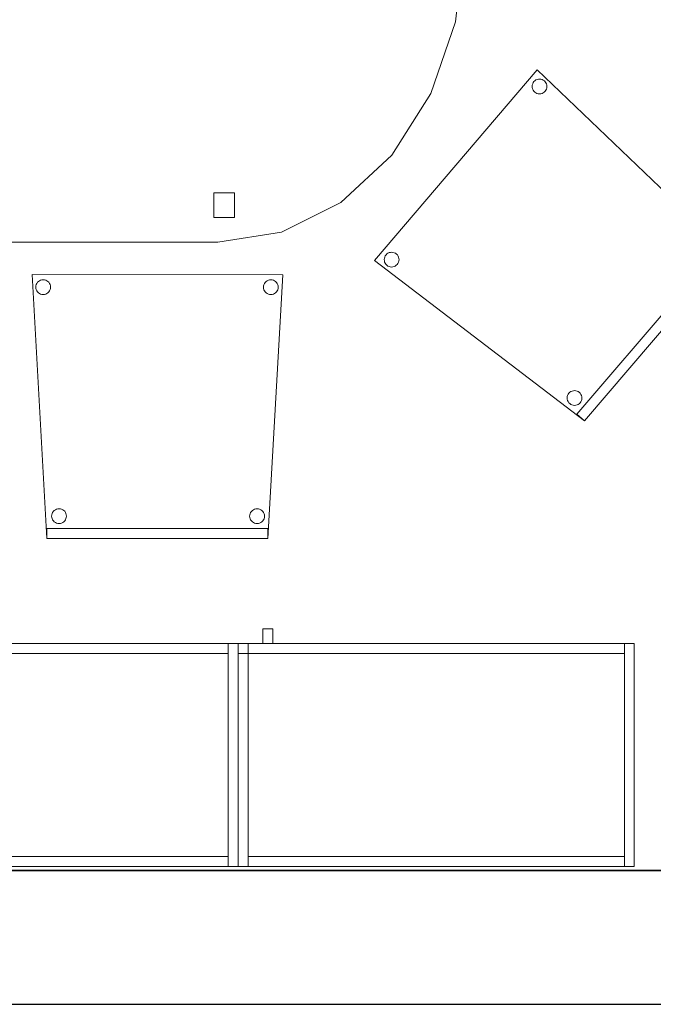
# Model space of a CAD drawing. Header units: metres. Extents: x 397.7 to 427.5, y 12.7 to 28.4.
# Tile 19 of 144: x 408.8 to 410, y 12.8 to 14.8. Entities that reach past the tile are written whole.
import ezdxf

# ---------------------------------------------------------------- set-up
doc = ezdxf.new("R2010")
doc.units = ezdxf.units.M
doc.layers.add('01_SUELOS', color=7, linetype='Continuous', lineweight=25, true_color=0x007f00)
for name, color, linetype, lineweight in [('02_MOBILIARIO', 7, 'Continuous', 18), ('A-DETL-____-MBND', 7, 'Continuous', 18), ('A-WALL-____-MCUT', 7, 'Continuous', 25), ('A-WALL-____-OTLN', 7, 'Continuous', 25), ('Mobiliario', 7, 'Continuous', 18)]:
    doc.layers.add(name, color=color, linetype=linetype, lineweight=lineweight)

# ---------------------------------------------------------------- blocks, each defined once
blk = doc.blocks.new('Family - Taula 200X120_P3-156305-06_TEL_P3')
at = {"layer": 'A-DETL-____-MBND', "color": 253, "true_color": 0xaaaaaa}
for p, q in [((0.368, 1.1795), (0.4965, 1.1999)), ((0.4965, 1.1999), (0.368, 1.1795)), ((0.4965, 1.1999), (1.4896, 1.1999)), ((1.4896, 1.1999), (0.4965, 1.1999)), ((1.4896, 1.1999), (1.6181, 1.1795)), ((1.6181, 1.1795), (1.4896, 1.1999)), ((0.2483, 1.1195), (0.368, 1.1795)), ((0.368, 1.1795), (0.2483, 1.1195)), ((1.6181, 1.1795), (1.7378, 1.1195)), ((1.7378, 1.1195), (1.6181, 1.1795)), ((0.4551, 1.0978), (0.4551, 1.1478)), ((0.4551, 1.1478), (0.4965, 1.1478)), ((0.4965, 1.1478), (0.4551, 1.1478)), ((0.4551, 1.1478), (0.4551, 1.0978)), ((0.4965, 1.1478), (0.4965, 1.0978)), ((0.4965, 1.0978), (0.4965, 1.1478)), ((1.4813, 1.0978), (1.4813, 1.1478)), ((1.4813, 1.1478), (1.5227, 1.1478)), ((1.5227, 1.1478), (1.4813, 1.1478)), ((1.4813, 1.1478), (1.4813, 1.0978)), ((1.5227, 1.1478), (1.5227, 1.0978)), ((1.5227, 1.0978), (1.5227, 1.1478)), ((0.1454, 1.0242), (0.2483, 1.1195)), ((0.2483, 1.1195), (0.1454, 1.0242)), ((1.7378, 1.1195), (1.8407, 1.0242)), ((1.8407, 1.0242), (1.7378, 1.1195)), ((0.4965, 1.0978), (0.4551, 1.0978)), ((0.4551, 1.0978), (0.4965, 1.0978)), ((1.5227, 1.0978), (1.4813, 1.0978)), ((1.4813, 1.0978), (1.5227, 1.0978)), ((0.0665, 0.8999), (0.1454, 1.0242)), ((0.1454, 1.0242), (0.0665, 0.8999)), ((1.8407, 1.0242), (1.9196, 0.8999)), ((1.9196, 0.8999), (1.8407, 1.0242)), ((0.0169, 0.7552), (0.0665, 0.8999)), ((0.0665, 0.8999), (0.0169, 0.7552)), ((1.9196, 0.8999), (1.9692, 0.7552)), ((1.9692, 0.7552), (1.9196, 0.8999)), ((0, 0.5999), (0.0169, 0.7552)), ((0.0169, 0.7552), (0, 0.5999)), ((1.9692, 0.7552), (1.9861, 0.5999)), ((1.9861, 0.5999), (1.9692, 0.7552)), ((0.0169, 0.4447), (0, 0.5999)), ((0, 0.5999), (0.0169, 0.4447)), ((1.9861, 0.5999), (1.9692, 0.4447)), ((1.9692, 0.4447), (1.9861, 0.5999)), ((0.0665, 0.3), (0.0169, 0.4447)), ((0.0169, 0.4447), (0.0665, 0.3)), ((1.9692, 0.4447), (1.9196, 0.3)), ((1.9196, 0.3), (1.9692, 0.4447)), ((0.1454, 0.1757), (0.0665, 0.3)), ((0.0665, 0.3), (0.1454, 0.1757)), ((1.9196, 0.3), (1.8407, 0.1757)), ((1.8407, 0.1757), (1.9196, 0.3)), ((0.2483, 0.0804), (0.1454, 0.1757)), ((0.1454, 0.1757), (0.2483, 0.0804)), ((1.8407, 0.1757), (1.7378, 0.0804)), ((1.7378, 0.0804), (1.8407, 0.1757)), ((0.4551, 0.05), (0.4551, 0.1)), ((0.4551, 0.1), (0.4965, 0.1)), ((0.4965, 0.1), (0.4551, 0.1)), ((0.4551, 0.1), (0.4551, 0.05)), ((0.4965, 0.1), (0.4965, 0.05)), ((0.4965, 0.05), (0.4965, 0.1)), ((1.4813, 0.05), (1.4813, 0.1)), ((1.4813, 0.1), (1.5227, 0.1)), ((1.5227, 0.1), (1.4813, 0.1)), ((1.4813, 0.1), (1.4813, 0.05)), ((1.5227, 0.1), (1.5227, 0.05)), ((1.5227, 0.05), (1.5227, 0.1)), ((0.368, 0.0204), (0.2483, 0.0804)), ((0.2483, 0.0804), (0.368, 0.0204)), ((1.7378, 0.0804), (1.6181, 0.0204)), ((1.6181, 0.0204), (1.7378, 0.0804)), ((0.4965, 0.05), (0.4551, 0.05)), ((0.4551, 0.05), (0.4965, 0.05)), ((1.5227, 0.05), (1.4813, 0.05)), ((1.4813, 0.05), (1.5227, 0.05)), ((0.4965, 0), (0.368, 0.0204)), ((0.368, 0.0204), (0.4965, 0)), ((1.6181, 0.0204), (1.4896, 0)), ((1.4896, 0), (1.6181, 0.0204)), ((1.4896, 0), (0.4965, 0)), ((0.4965, 0), (1.4896, 0))]:
    blk.add_line(p, q, dxfattribs=at)
blk = doc.blocks.new('Family - Armai 80x45_P3-156347-06_TEL_P3')
at = {"layer": '02_MOBILIARIO', "color": 253, "true_color": 0xaaaaaa}
for p, q in [((0.05, 0.45), (0.05, 0.48)), ((0.05, 0.48), (0.07, 0.48)), ((0.05, 0.45), (0.05, 0.48)), ((0.07, 0.48), (0.05, 0.48)), ((0.07, 0.48), (0.07, 0.45)), ((0.07, 0.45), (0.07, 0.48)), ((0, 0.45), (0.8, 0.45)), ((0.8, 0.45), (0, 0.45)), ((0, 0), (0, 0.45)), ((0, 0.45), (0, 0)), ((0, 0.45), (0, 0.43)), ((0, 0.45), (0.02, 0.45)), ((0, 0.43), (0, 0.45)), ((0, 0.45), (0.78, 0.45)), ((0.02, 0.45), (0, 0.45)), ((0, 0), (0, 0.45)), ((0.02, 0.45), (0.02, 0.43)), ((0.02, 0.45), (0.02, 0)), ((0.07, 0.45), (0.05, 0.45)), ((0.05, 0.45), (0.07, 0.45)), ((0.78, 0.43), (0.78, 0.45)), ((0.8, 0.45), (0.78, 0.45)), ((0.78, 0), (0.78, 0.45)), ((0.8, 0.45), (0.8, 0)), ((0.8, 0), (0.8, 0.45)), ((0.8, 0.45), (0.8, 0)), ((0.02, 0.43), (0, 0.43)), ((0.78, 0.43), (0, 0.43)), ((0.02, 0), (0.02, 0.02)), ((0.02, 0.02), (0.78, 0.02)), ((0.78, 0), (0.78, 0.02)), ((0.8, 0), (0, 0)), ((0, 0), (0.8, 0)), ((0.02, 0), (0, 0)), ((0.78, 0), (0.02, 0)), ((0.8, 0), (0.78, 0))]:
    blk.add_line(p, q, dxfattribs=at)
at = {"layer": 'Mobiliario', "color": 253, "true_color": 0xaaaaaa}
for p, q in [((0, 0.45), (0, 0.43)), ((0.02, 0.45), (0, 0.45)), ((0.78, 0.45), (0, 0.45)), ((0, 0.45), (0, 0.43)), ((0.02, 0.45), (0, 0.45)), ((0, 0.45), (0, 0)), ((0.02, 0.43), (0.02, 0.45)), ((0.02, 0), (0.02, 0.45)), ((0.78, 0.43), (0.78, 0.45)), ((0.8, 0.45), (0.78, 0.45)), ((0.78, 0.45), (0.78, 0)), ((0.8, 0), (0.8, 0.45)), ((0, 0.43), (0.02, 0.43)), ((0, 0.43), (0.78, 0.43)), ((0.78, 0.02), (0.02, 0.02)), ((0.02, 0.02), (0.02, 0)), ((0.78, 0), (0.78, 0.02)), ((0, 0), (0.02, 0)), ((0.02, 0), (0.78, 0)), ((0.78, 0), (0.8, 0))]:
    blk.add_line(p, q, dxfattribs=at)
blk = doc.blocks.new('Family - Paviment P3-156431-06_TEL_P3')
at = {"layer": '01_SUELOS', "color": 9, "true_color": 0xaad4aa}
for p, q in [((0, 0), (25.4182, 0)), ((25.4182, 0), (0, 0))]:
    blk.add_line(p, q, dxfattribs=at)
blk = doc.blocks.new('Family - Cadira confident_P3-156468-06_TEL_P3')
at = {"layer": 'A-DETL-____-MBND', "color": 253, "true_color": 0xaaaaaa}
for p, q in [((0, 0.3232), (0.329, 0.7083)), ((0.329, 0.7083), (0, 0.3232)), ((0.329, 0.7083), (0.7145, 0.3395)), ((0.7145, 0.3395), (0.329, 0.7083)), ((0.3187, 0.6752), (0.319, 0.6778)), ((0.319, 0.6778), (0.3187, 0.6752)), ((0.319, 0.6778), (0.3197, 0.6803)), ((0.3197, 0.6803), (0.319, 0.6778)), ((0.3197, 0.6803), (0.3208, 0.6826)), ((0.3208, 0.6826), (0.3197, 0.6803)), ((0.3208, 0.6826), (0.3223, 0.6847)), ((0.3223, 0.6847), (0.3208, 0.6826)), ((0.3223, 0.6847), (0.3241, 0.6866)), ((0.3241, 0.6866), (0.3223, 0.6847)), ((0.3241, 0.6866), (0.3263, 0.688)), ((0.3263, 0.688), (0.3241, 0.6866)), ((0.3263, 0.688), (0.3287, 0.6891)), ((0.3287, 0.6891), (0.3263, 0.688)), ((0.3287, 0.6891), (0.3312, 0.6898)), ((0.3312, 0.6898), (0.3287, 0.6891)), ((0.3312, 0.6898), (0.3338, 0.69)), ((0.3338, 0.69), (0.3312, 0.6898)), ((0.3338, 0.69), (0.3364, 0.6897)), ((0.3364, 0.6897), (0.3338, 0.69)), ((0.3364, 0.6897), (0.3389, 0.689)), ((0.3389, 0.689), (0.3364, 0.6897)), ((0.3389, 0.689), (0.3412, 0.6879)), ((0.3412, 0.6879), (0.3389, 0.689)), ((0.3412, 0.6879), (0.3434, 0.6864)), ((0.3434, 0.6864), (0.3412, 0.6879)), ((0.3434, 0.6864), (0.3452, 0.6845)), ((0.3452, 0.6845), (0.3434, 0.6864)), ((0.3452, 0.6845), (0.3466, 0.6824)), ((0.3466, 0.6824), (0.3452, 0.6845)), ((0.3466, 0.6824), (0.3477, 0.68)), ((0.3477, 0.68), (0.3466, 0.6824)), ((0.3477, 0.68), (0.3484, 0.6775)), ((0.3484, 0.6775), (0.3477, 0.68)), ((0.3484, 0.6775), (0.3486, 0.6749)), ((0.3486, 0.6749), (0.3484, 0.6775)), ((0.3189, 0.6726), (0.3187, 0.6752)), ((0.3187, 0.6752), (0.3189, 0.6726)), ((0.3196, 0.67), (0.3189, 0.6726)), ((0.3189, 0.6726), (0.3196, 0.67)), ((0.3206, 0.6677), (0.3196, 0.67)), ((0.3196, 0.67), (0.3206, 0.6677)), ((0.3221, 0.6655), (0.3206, 0.6677)), ((0.3206, 0.6677), (0.3221, 0.6655)), ((0.3239, 0.6637), (0.3221, 0.6655)), ((0.3221, 0.6655), (0.3239, 0.6637)), ((0.326, 0.6622), (0.3239, 0.6637)), ((0.3239, 0.6637), (0.326, 0.6622)), ((0.3284, 0.661), (0.326, 0.6622)), ((0.326, 0.6622), (0.3284, 0.661)), ((0.3309, 0.6603), (0.3284, 0.661)), ((0.3284, 0.661), (0.3309, 0.6603)), ((0.3335, 0.6601), (0.3309, 0.6603)), ((0.3309, 0.6603), (0.3335, 0.6601)), ((0.3361, 0.6603), (0.3335, 0.6601)), ((0.3335, 0.6601), (0.3361, 0.6603)), ((0.3386, 0.6609), (0.3361, 0.6603)), ((0.3361, 0.6603), (0.3386, 0.6609)), ((0.341, 0.662), (0.3386, 0.6609)), ((0.3386, 0.6609), (0.341, 0.662)), ((0.3431, 0.6635), (0.341, 0.662)), ((0.341, 0.662), (0.3431, 0.6635)), ((0.345, 0.6653), (0.3431, 0.6635)), ((0.3431, 0.6635), (0.345, 0.6653)), ((0.3465, 0.6674), (0.345, 0.6653)), ((0.345, 0.6653), (0.3465, 0.6674)), ((0.3476, 0.6698), (0.3465, 0.6674)), ((0.3465, 0.6674), (0.3476, 0.6698)), ((0.3483, 0.6723), (0.3476, 0.6698)), ((0.3476, 0.6698), (0.3483, 0.6723)), ((0.3486, 0.6749), (0.3483, 0.6723)), ((0.3483, 0.6723), (0.3486, 0.6749)), ((0.6513, 0.3576), (0.6528, 0.3597)), ((0.6528, 0.3597), (0.6513, 0.3576)), ((0.6528, 0.3597), (0.6547, 0.3616)), ((0.6547, 0.3616), (0.6528, 0.3597)), ((0.6547, 0.3616), (0.6568, 0.363)), ((0.6568, 0.363), (0.6547, 0.3616)), ((0.6568, 0.363), (0.6592, 0.3641)), ((0.6592, 0.3641), (0.6568, 0.363)), ((0.6592, 0.3641), (0.6617, 0.3648)), ((0.6617, 0.3648), (0.6592, 0.3641)), ((0.6617, 0.3648), (0.6643, 0.365)), ((0.6643, 0.365), (0.6617, 0.3648)), ((0.6643, 0.365), (0.6669, 0.3647)), ((0.6669, 0.3647), (0.6643, 0.365)), ((0.6669, 0.3647), (0.6694, 0.364)), ((0.6694, 0.364), (0.6669, 0.3647)), ((0.6694, 0.364), (0.6718, 0.3629)), ((0.6718, 0.3629), (0.6694, 0.364)), ((0.6718, 0.3629), (0.6739, 0.3614)), ((0.6739, 0.3614), (0.6718, 0.3629)), ((0.6739, 0.3614), (0.6757, 0.3595)), ((0.6757, 0.3595), (0.6739, 0.3614)), ((0.6757, 0.3595), (0.6772, 0.3574)), ((0.6772, 0.3574), (0.6757, 0.3595)), ((0.0253, 0.3368), (0.0275, 0.3383)), ((0.0275, 0.3383), (0.0253, 0.3368)), ((0.0275, 0.3383), (0.0298, 0.3394)), ((0.0298, 0.3394), (0.0275, 0.3383)), ((0.0298, 0.3394), (0.0324, 0.34)), ((0.0324, 0.34), (0.0298, 0.3394)), ((0.0324, 0.34), (0.035, 0.3402)), ((0.035, 0.3402), (0.0324, 0.34)), ((0.035, 0.3402), (0.0376, 0.34)), ((0.0376, 0.34), (0.035, 0.3402)), ((0.0376, 0.34), (0.0401, 0.3393)), ((0.0401, 0.3393), (0.0376, 0.34)), ((0.0401, 0.3393), (0.0424, 0.3382)), ((0.0424, 0.3382), (0.0401, 0.3393)), ((0.0424, 0.3382), (0.0445, 0.3366)), ((0.0445, 0.3366), (0.0424, 0.3382)), ((0.4092, 0.013), (0.6993, 0.3525)), ((0.6993, 0.3525), (0.4092, 0.013)), ((0.7145, 0.3395), (0.4244, 0)), ((0.4244, 0), (0.7145, 0.3395)), ((0.7145, 0.3395), (0.4244, 0)), ((0.4244, 0), (0.7145, 0.3395)), ((0.6492, 0.3502), (0.6495, 0.3528)), ((0.6495, 0.3528), (0.6492, 0.3502)), ((0.6494, 0.3476), (0.6492, 0.3502)), ((0.6492, 0.3502), (0.6494, 0.3476)), ((0.6501, 0.3451), (0.6494, 0.3476)), ((0.6494, 0.3476), (0.6501, 0.3451)), ((0.6495, 0.3528), (0.6502, 0.3553)), ((0.6502, 0.3553), (0.6495, 0.3528)), ((0.6512, 0.3427), (0.6501, 0.3451)), ((0.6501, 0.3451), (0.6512, 0.3427)), ((0.6502, 0.3553), (0.6513, 0.3576)), ((0.6513, 0.3576), (0.6502, 0.3553)), ((0.6526, 0.3405), (0.6512, 0.3427)), ((0.6512, 0.3427), (0.6526, 0.3405)), ((0.6545, 0.3387), (0.6526, 0.3405)), ((0.6526, 0.3405), (0.6545, 0.3387)), ((0.6566, 0.3372), (0.6545, 0.3387)), ((0.6545, 0.3387), (0.6566, 0.3372)), ((0.6737, 0.3385), (0.6715, 0.337)), ((0.6715, 0.337), (0.6737, 0.3385)), ((0.6755, 0.3403), (0.6737, 0.3385)), ((0.6737, 0.3385), (0.6755, 0.3403)), ((0.677, 0.3424), (0.6755, 0.3403)), ((0.6755, 0.3403), (0.677, 0.3424)), ((0.6782, 0.3448), (0.677, 0.3424)), ((0.677, 0.3424), (0.6782, 0.3448)), ((0.6772, 0.3574), (0.6783, 0.355)), ((0.6783, 0.355), (0.6772, 0.3574)), ((0.6789, 0.3473), (0.6782, 0.3448)), ((0.6782, 0.3448), (0.6789, 0.3473)), ((0.6783, 0.355), (0.6789, 0.3525)), ((0.6789, 0.3525), (0.6783, 0.355)), ((0.6789, 0.3525), (0.6791, 0.3499)), ((0.6791, 0.3499), (0.6789, 0.3525)), ((0.6791, 0.3499), (0.6789, 0.3473)), ((0.6789, 0.3473), (0.6791, 0.3499)), ((0.6993, 0.3525), (0.7145, 0.3395)), ((0.7145, 0.3395), (0.6993, 0.3525)), ((0.4244, 0), (0, 0.3232)), ((0, 0.3232), (0.4244, 0)), ((0.0199, 0.3254), (0.0201, 0.328)), ((0.0201, 0.328), (0.0199, 0.3254)), ((0.0201, 0.3228), (0.0199, 0.3254)), ((0.0199, 0.3254), (0.0201, 0.3228)), ((0.0201, 0.328), (0.0208, 0.3305)), ((0.0208, 0.3305), (0.0201, 0.328)), ((0.0207, 0.3203), (0.0201, 0.3228)), ((0.0201, 0.3228), (0.0207, 0.3203)), ((0.0218, 0.318), (0.0207, 0.3203)), ((0.0207, 0.3203), (0.0218, 0.318)), ((0.0208, 0.3305), (0.022, 0.3329)), ((0.022, 0.3329), (0.0208, 0.3305)), ((0.022, 0.3329), (0.0235, 0.335)), ((0.0235, 0.335), (0.022, 0.3329)), ((0.0235, 0.335), (0.0253, 0.3368)), ((0.0253, 0.3368), (0.0235, 0.335)), ((0.0445, 0.3366), (0.0464, 0.3348)), ((0.0464, 0.3348), (0.0445, 0.3366)), ((0.0464, 0.3348), (0.0478, 0.3326)), ((0.0478, 0.3326), (0.0464, 0.3348)), ((0.0488, 0.3201), (0.0477, 0.3177)), ((0.0477, 0.3177), (0.0488, 0.3201)), ((0.0478, 0.3326), (0.0489, 0.3303)), ((0.0489, 0.3303), (0.0478, 0.3326)), ((0.0495, 0.3226), (0.0488, 0.3201)), ((0.0488, 0.3201), (0.0495, 0.3226)), ((0.0489, 0.3303), (0.0496, 0.3278)), ((0.0496, 0.3278), (0.0489, 0.3303)), ((0.0498, 0.3252), (0.0495, 0.3226)), ((0.0495, 0.3226), (0.0498, 0.3252)), ((0.0496, 0.3278), (0.0498, 0.3252)), ((0.0498, 0.3252), (0.0496, 0.3278)), ((0.6589, 0.336), (0.6566, 0.3372)), ((0.6566, 0.3372), (0.6589, 0.336)), ((0.6614, 0.3353), (0.6589, 0.336)), ((0.6589, 0.336), (0.6614, 0.3353)), ((0.664, 0.3351), (0.6614, 0.3353)), ((0.6614, 0.3353), (0.664, 0.3351)), ((0.6666, 0.3353), (0.664, 0.3351)), ((0.664, 0.3351), (0.6666, 0.3353)), ((0.6691, 0.3359), (0.6666, 0.3353)), ((0.6666, 0.3353), (0.6691, 0.3359)), ((0.6715, 0.337), (0.6691, 0.3359)), ((0.6691, 0.3359), (0.6715, 0.337)), ((0.0233, 0.3158), (0.0218, 0.318)), ((0.0218, 0.318), (0.0233, 0.3158)), ((0.0251, 0.3139), (0.0233, 0.3158)), ((0.0233, 0.3158), (0.0251, 0.3139)), ((0.0272, 0.3124), (0.0251, 0.3139)), ((0.0251, 0.3139), (0.0272, 0.3124)), ((0.0296, 0.3113), (0.0272, 0.3124)), ((0.0272, 0.3124), (0.0296, 0.3113)), ((0.0321, 0.3106), (0.0296, 0.3113)), ((0.0296, 0.3113), (0.0321, 0.3106)), ((0.0347, 0.3104), (0.0321, 0.3106)), ((0.0321, 0.3106), (0.0347, 0.3104)), ((0.0373, 0.3106), (0.0347, 0.3104)), ((0.0347, 0.3104), (0.0373, 0.3106)), ((0.0398, 0.3112), (0.0373, 0.3106)), ((0.0373, 0.3106), (0.0398, 0.3112)), ((0.0422, 0.3123), (0.0398, 0.3112)), ((0.0398, 0.3112), (0.0422, 0.3123)), ((0.0443, 0.3138), (0.0422, 0.3123)), ((0.0422, 0.3123), (0.0443, 0.3138)), ((0.0462, 0.3156), (0.0443, 0.3138)), ((0.0443, 0.3138), (0.0462, 0.3156)), ((0.0477, 0.3177), (0.0462, 0.3156)), ((0.0462, 0.3156), (0.0477, 0.3177)), ((0.397, 0.0589), (0.3993, 0.06)), ((0.3993, 0.06), (0.397, 0.0589)), ((0.3993, 0.06), (0.4019, 0.0607)), ((0.4019, 0.0607), (0.3993, 0.06)), ((0.4019, 0.0607), (0.4045, 0.0609)), ((0.4045, 0.0609), (0.4019, 0.0607)), ((0.4045, 0.0609), (0.4071, 0.0606)), ((0.4071, 0.0606), (0.4045, 0.0609)), ((0.4071, 0.0606), (0.4096, 0.0599)), ((0.4096, 0.0599), (0.4071, 0.0606)), ((0.4096, 0.0599), (0.4119, 0.0588)), ((0.4119, 0.0588), (0.4096, 0.0599)), ((0.3894, 0.0461), (0.3896, 0.0487)), ((0.3896, 0.0487), (0.3894, 0.0461)), ((0.3896, 0.0435), (0.3894, 0.0461)), ((0.3894, 0.0461), (0.3896, 0.0435)), ((0.3896, 0.0487), (0.3903, 0.0512)), ((0.3903, 0.0512), (0.3896, 0.0487)), ((0.3902, 0.0409), (0.3896, 0.0435)), ((0.3896, 0.0435), (0.3902, 0.0409)), ((0.3913, 0.0386), (0.3902, 0.0409)), ((0.3902, 0.0409), (0.3913, 0.0386)), ((0.3903, 0.0512), (0.3915, 0.0535)), ((0.3915, 0.0535), (0.3903, 0.0512)), ((0.3915, 0.0535), (0.393, 0.0556)), ((0.393, 0.0556), (0.3915, 0.0535)), ((0.393, 0.0556), (0.3948, 0.0575)), ((0.3948, 0.0575), (0.393, 0.0556)), ((0.3948, 0.0575), (0.397, 0.0589)), ((0.397, 0.0589), (0.3948, 0.0575)), ((0.4119, 0.0588), (0.414, 0.0573)), ((0.414, 0.0573), (0.4119, 0.0588)), ((0.414, 0.0573), (0.4159, 0.0554)), ((0.4159, 0.0554), (0.414, 0.0573)), ((0.4159, 0.0554), (0.4173, 0.0533)), ((0.4173, 0.0533), (0.4159, 0.0554)), ((0.4183, 0.0407), (0.4172, 0.0383)), ((0.4172, 0.0383), (0.4183, 0.0407)), ((0.4173, 0.0533), (0.4184, 0.0509)), ((0.4184, 0.0509), (0.4173, 0.0533)), ((0.419, 0.0432), (0.4183, 0.0407)), ((0.4183, 0.0407), (0.419, 0.0432)), ((0.4184, 0.0509), (0.4191, 0.0484)), ((0.4191, 0.0484), (0.4184, 0.0509)), ((0.4193, 0.0458), (0.419, 0.0432)), ((0.419, 0.0432), (0.4193, 0.0458)), ((0.4191, 0.0484), (0.4193, 0.0458)), ((0.4193, 0.0458), (0.4191, 0.0484)), ((0.3928, 0.0364), (0.3913, 0.0386)), ((0.3913, 0.0386), (0.3928, 0.0364)), ((0.3946, 0.0346), (0.3928, 0.0364)), ((0.3928, 0.0364), (0.3946, 0.0346)), ((0.3967, 0.0331), (0.3946, 0.0346)), ((0.3946, 0.0346), (0.3967, 0.0331)), ((0.3991, 0.0319), (0.3967, 0.0331)), ((0.3967, 0.0331), (0.3991, 0.0319)), ((0.4016, 0.0312), (0.3991, 0.0319)), ((0.3991, 0.0319), (0.4016, 0.0312)), ((0.4042, 0.031), (0.4016, 0.0312)), ((0.4016, 0.0312), (0.4042, 0.031)), ((0.4068, 0.0312), (0.4042, 0.031)), ((0.4042, 0.031), (0.4068, 0.0312)), ((0.4093, 0.0318), (0.4068, 0.0312)), ((0.4068, 0.0312), (0.4093, 0.0318)), ((0.4117, 0.0329), (0.4093, 0.0318)), ((0.4093, 0.0318), (0.4117, 0.0329)), ((0.4138, 0.0344), (0.4117, 0.0329)), ((0.4117, 0.0329), (0.4138, 0.0344)), ((0.4157, 0.0362), (0.4138, 0.0344)), ((0.4138, 0.0344), (0.4157, 0.0362)), ((0.4172, 0.0383), (0.4157, 0.0362)), ((0.4157, 0.0362), (0.4172, 0.0383)), ((0.4244, 0), (0.4092, 0.013)), ((0.4092, 0.013), (0.4244, 0))]:
    blk.add_line(p, q, dxfattribs=at)
blk = doc.blocks.new('Family - Cadira confident_P3-156472-06_TEL_P3')
at = {"layer": 'A-DETL-____-MBND', "color": 253, "true_color": 0xaaaaaa}
for p, q in [((0.0297, 0.0003), (0, 0.5329)), ((0, 0.5329), (0.5065, 0.5326)), ((0.5065, 0.5326), (0, 0.5329)), ((0, 0.5329), (0.0297, 0.0003)), ((0.0093, 0.5152), (0.0108, 0.5174)), ((0.0108, 0.5174), (0.0093, 0.5152)), ((0.0108, 0.5174), (0.0127, 0.5192)), ((0.0127, 0.5192), (0.0108, 0.5174)), ((0.0127, 0.5192), (0.0148, 0.5207)), ((0.0148, 0.5207), (0.0127, 0.5192)), ((0.0148, 0.5207), (0.0172, 0.5218)), ((0.0172, 0.5218), (0.0148, 0.5207)), ((0.0172, 0.5218), (0.0197, 0.5225)), ((0.0197, 0.5225), (0.0172, 0.5218)), ((0.0197, 0.5225), (0.0223, 0.5227)), ((0.0223, 0.5227), (0.0197, 0.5225)), ((0.0223, 0.5227), (0.0249, 0.5225)), ((0.0249, 0.5225), (0.0223, 0.5227)), ((0.0249, 0.5225), (0.0274, 0.5218)), ((0.0274, 0.5218), (0.0249, 0.5225)), ((0.0274, 0.5218), (0.0297, 0.5207)), ((0.0297, 0.5207), (0.0274, 0.5218)), ((0.0297, 0.5207), (0.0319, 0.5192)), ((0.0319, 0.5192), (0.0297, 0.5207)), ((0.0319, 0.5192), (0.0337, 0.5174)), ((0.0337, 0.5174), (0.0319, 0.5192)), ((0.0337, 0.5174), (0.0352, 0.5152)), ((0.0352, 0.5152), (0.0337, 0.5174)), ((0.4693, 0.515), (0.4708, 0.5171)), ((0.4708, 0.5171), (0.4693, 0.515)), ((0.4708, 0.5171), (0.4727, 0.519)), ((0.4727, 0.519), (0.4708, 0.5171)), ((0.4727, 0.519), (0.4748, 0.5204)), ((0.4748, 0.5204), (0.4727, 0.519)), ((0.4748, 0.5204), (0.4772, 0.5215)), ((0.4772, 0.5215), (0.4748, 0.5204)), ((0.5065, 0.5326), (0.4762, 0)), ((0.4762, 0), (0.5065, 0.5326)), ((0.4772, 0.5215), (0.4797, 0.5222)), ((0.4797, 0.5222), (0.4772, 0.5215)), ((0.4797, 0.5222), (0.4823, 0.5224)), ((0.4823, 0.5224), (0.4797, 0.5222)), ((0.4823, 0.5224), (0.4849, 0.5222)), ((0.4849, 0.5222), (0.4823, 0.5224)), ((0.4849, 0.5222), (0.4874, 0.5215)), ((0.4874, 0.5215), (0.4849, 0.5222)), ((0.4874, 0.5215), (0.4897, 0.5204)), ((0.4897, 0.5204), (0.4874, 0.5215)), ((0.4897, 0.5204), (0.4919, 0.519)), ((0.4919, 0.519), (0.4897, 0.5204)), ((0.4919, 0.519), (0.4937, 0.5171)), ((0.4937, 0.5171), (0.4919, 0.519)), ((0.4937, 0.5171), (0.4952, 0.515)), ((0.4952, 0.515), (0.4937, 0.5171)), ((0.0073, 0.5078), (0.0076, 0.5104)), ((0.0076, 0.5104), (0.0073, 0.5078)), ((0.0076, 0.5052), (0.0073, 0.5078)), ((0.0073, 0.5078), (0.0076, 0.5052)), ((0.0076, 0.5104), (0.0082, 0.5129)), ((0.0082, 0.5129), (0.0076, 0.5104)), ((0.0082, 0.5027), (0.0076, 0.5052)), ((0.0076, 0.5052), (0.0082, 0.5027)), ((0.0082, 0.5129), (0.0093, 0.5152)), ((0.0093, 0.5152), (0.0082, 0.5129)), ((0.0093, 0.5003), (0.0082, 0.5027)), ((0.0082, 0.5027), (0.0093, 0.5003)), ((0.0108, 0.4982), (0.0093, 0.5003)), ((0.0093, 0.5003), (0.0108, 0.4982)), ((0.0127, 0.4963), (0.0108, 0.4982)), ((0.0108, 0.4982), (0.0127, 0.4963)), ((0.0337, 0.4982), (0.0319, 0.4963)), ((0.0319, 0.4963), (0.0337, 0.4982)), ((0.0352, 0.5003), (0.0337, 0.4982)), ((0.0337, 0.4982), (0.0352, 0.5003)), ((0.0352, 0.5152), (0.0363, 0.5129)), ((0.0363, 0.5129), (0.0352, 0.5152)), ((0.0363, 0.5027), (0.0352, 0.5003)), ((0.0352, 0.5003), (0.0363, 0.5027)), ((0.0363, 0.5129), (0.037, 0.5104)), ((0.037, 0.5104), (0.0363, 0.5129)), ((0.037, 0.5052), (0.0363, 0.5027)), ((0.0363, 0.5027), (0.037, 0.5052)), ((0.037, 0.5104), (0.0372, 0.5078)), ((0.0372, 0.5078), (0.037, 0.5104)), ((0.0372, 0.5078), (0.037, 0.5052)), ((0.037, 0.5052), (0.0372, 0.5078)), ((0.4673, 0.5075), (0.4676, 0.5101)), ((0.4676, 0.5101), (0.4673, 0.5075)), ((0.4676, 0.5049), (0.4673, 0.5075)), ((0.4673, 0.5075), (0.4676, 0.5049)), ((0.4676, 0.5101), (0.4682, 0.5126)), ((0.4682, 0.5126), (0.4676, 0.5101)), ((0.4682, 0.5024), (0.4676, 0.5049)), ((0.4676, 0.5049), (0.4682, 0.5024)), ((0.4682, 0.5126), (0.4693, 0.515)), ((0.4693, 0.515), (0.4682, 0.5126)), ((0.4693, 0.5), (0.4682, 0.5024)), ((0.4682, 0.5024), (0.4693, 0.5)), ((0.4708, 0.4979), (0.4693, 0.5)), ((0.4693, 0.5), (0.4708, 0.4979)), ((0.4727, 0.4961), (0.4708, 0.4979)), ((0.4708, 0.4979), (0.4727, 0.4961)), ((0.4937, 0.4979), (0.4919, 0.4961)), ((0.4919, 0.4961), (0.4937, 0.4979)), ((0.4952, 0.5), (0.4937, 0.4979)), ((0.4937, 0.4979), (0.4952, 0.5)), ((0.4952, 0.515), (0.4963, 0.5126)), ((0.4963, 0.5126), (0.4952, 0.515)), ((0.4963, 0.5024), (0.4952, 0.5)), ((0.4952, 0.5), (0.4963, 0.5024)), ((0.4963, 0.5126), (0.497, 0.5101)), ((0.497, 0.5101), (0.4963, 0.5126)), ((0.497, 0.5049), (0.4963, 0.5024)), ((0.4963, 0.5024), (0.497, 0.5049)), ((0.497, 0.5101), (0.4972, 0.5075)), ((0.4972, 0.5075), (0.497, 0.5101)), ((0.4972, 0.5075), (0.497, 0.5049)), ((0.497, 0.5049), (0.4972, 0.5075)), ((0.0148, 0.4948), (0.0127, 0.4963)), ((0.0127, 0.4963), (0.0148, 0.4948)), ((0.0172, 0.4937), (0.0148, 0.4948)), ((0.0148, 0.4948), (0.0172, 0.4937)), ((0.0197, 0.4931), (0.0172, 0.4937)), ((0.0172, 0.4937), (0.0197, 0.4931)), ((0.0223, 0.4928), (0.0197, 0.4931)), ((0.0197, 0.4931), (0.0223, 0.4928)), ((0.0249, 0.4931), (0.0223, 0.4928)), ((0.0223, 0.4928), (0.0249, 0.4931)), ((0.0274, 0.4937), (0.0249, 0.4931)), ((0.0249, 0.4931), (0.0274, 0.4937)), ((0.0297, 0.4948), (0.0274, 0.4937)), ((0.0274, 0.4937), (0.0297, 0.4948)), ((0.0319, 0.4963), (0.0297, 0.4948)), ((0.0297, 0.4948), (0.0319, 0.4963)), ((0.4748, 0.4946), (0.4727, 0.4961)), ((0.4727, 0.4961), (0.4748, 0.4946)), ((0.4772, 0.4935), (0.4748, 0.4946)), ((0.4748, 0.4946), (0.4772, 0.4935)), ((0.4797, 0.4928), (0.4772, 0.4935)), ((0.4772, 0.4935), (0.4797, 0.4928)), ((0.4823, 0.4926), (0.4797, 0.4928)), ((0.4797, 0.4928), (0.4823, 0.4926)), ((0.4849, 0.4928), (0.4823, 0.4926)), ((0.4823, 0.4926), (0.4849, 0.4928)), ((0.4874, 0.4935), (0.4849, 0.4928)), ((0.4849, 0.4928), (0.4874, 0.4935)), ((0.4897, 0.4946), (0.4874, 0.4935)), ((0.4874, 0.4935), (0.4897, 0.4946)), ((0.4919, 0.4961), (0.4897, 0.4946)), ((0.4897, 0.4946), (0.4919, 0.4961)), ((0.0493, 0.0594), (0.0518, 0.0601)), ((0.0518, 0.0601), (0.0493, 0.0594)), ((0.0518, 0.0601), (0.0544, 0.0603)), ((0.0544, 0.0603), (0.0518, 0.0601)), ((0.0544, 0.0603), (0.057, 0.0601)), ((0.057, 0.0601), (0.0544, 0.0603)), ((0.057, 0.0601), (0.0595, 0.0594)), ((0.0595, 0.0594), (0.057, 0.0601)), ((0.4493, 0.0592), (0.4518, 0.0598)), ((0.4518, 0.0598), (0.4493, 0.0592)), ((0.4518, 0.0598), (0.4544, 0.0601)), ((0.4544, 0.0601), (0.4518, 0.0598)), ((0.4544, 0.0601), (0.457, 0.0598)), ((0.457, 0.0598), (0.4544, 0.0601)), ((0.457, 0.0598), (0.4595, 0.0592)), ((0.4595, 0.0592), (0.457, 0.0598)), ((0.0394, 0.0454), (0.0397, 0.0479)), ((0.0397, 0.0479), (0.0394, 0.0454)), ((0.0397, 0.0428), (0.0394, 0.0454)), ((0.0394, 0.0454), (0.0397, 0.0428)), ((0.0397, 0.0479), (0.0403, 0.0505)), ((0.0403, 0.0505), (0.0397, 0.0479)), ((0.0403, 0.0402), (0.0397, 0.0428)), ((0.0397, 0.0428), (0.0403, 0.0402)), ((0.0403, 0.0505), (0.0414, 0.0528)), ((0.0414, 0.0528), (0.0403, 0.0505)), ((0.0414, 0.0379), (0.0403, 0.0402)), ((0.0403, 0.0402), (0.0414, 0.0379)), ((0.0414, 0.0528), (0.0429, 0.055)), ((0.0429, 0.055), (0.0414, 0.0528)), ((0.0429, 0.055), (0.0448, 0.0568)), ((0.0448, 0.0568), (0.0429, 0.055)), ((0.0448, 0.0568), (0.0469, 0.0583)), ((0.0469, 0.0583), (0.0448, 0.0568)), ((0.0469, 0.0583), (0.0493, 0.0594)), ((0.0493, 0.0594), (0.0469, 0.0583)), ((0.0595, 0.0594), (0.0618, 0.0583)), ((0.0618, 0.0583), (0.0595, 0.0594)), ((0.0618, 0.0583), (0.064, 0.0568)), ((0.064, 0.0568), (0.0618, 0.0583)), ((0.064, 0.0568), (0.0658, 0.055)), ((0.0658, 0.055), (0.064, 0.0568)), ((0.0658, 0.055), (0.0673, 0.0528)), ((0.0673, 0.0528), (0.0658, 0.055)), ((0.0673, 0.0528), (0.0684, 0.0505)), ((0.0684, 0.0505), (0.0673, 0.0528)), ((0.0684, 0.0402), (0.0673, 0.0379)), ((0.0673, 0.0379), (0.0684, 0.0402)), ((0.0684, 0.0505), (0.0691, 0.0479)), ((0.0691, 0.0479), (0.0684, 0.0505)), ((0.0691, 0.0428), (0.0684, 0.0402)), ((0.0684, 0.0402), (0.0691, 0.0428)), ((0.0691, 0.0479), (0.0693, 0.0454)), ((0.0693, 0.0454), (0.0691, 0.0479)), ((0.0693, 0.0454), (0.0691, 0.0428)), ((0.0691, 0.0428), (0.0693, 0.0454)), ((0.4394, 0.0451), (0.4397, 0.0477)), ((0.4397, 0.0477), (0.4394, 0.0451)), ((0.4397, 0.0425), (0.4394, 0.0451)), ((0.4394, 0.0451), (0.4397, 0.0425)), ((0.4397, 0.0477), (0.4403, 0.0502)), ((0.4403, 0.0502), (0.4397, 0.0477)), ((0.4403, 0.04), (0.4397, 0.0425)), ((0.4397, 0.0425), (0.4403, 0.04)), ((0.4403, 0.0502), (0.4414, 0.0526)), ((0.4414, 0.0526), (0.4403, 0.0502)), ((0.4414, 0.0376), (0.4403, 0.04)), ((0.4403, 0.04), (0.4414, 0.0376)), ((0.4414, 0.0526), (0.4429, 0.0547)), ((0.4429, 0.0547), (0.4414, 0.0526)), ((0.4429, 0.0547), (0.4448, 0.0566)), ((0.4448, 0.0566), (0.4429, 0.0547)), ((0.4448, 0.0566), (0.4469, 0.0581)), ((0.4469, 0.0581), (0.4448, 0.0566)), ((0.4469, 0.0581), (0.4493, 0.0592)), ((0.4493, 0.0592), (0.4469, 0.0581)), ((0.4595, 0.0592), (0.4618, 0.0581)), ((0.4618, 0.0581), (0.4595, 0.0592)), ((0.4618, 0.0581), (0.464, 0.0566)), ((0.464, 0.0566), (0.4618, 0.0581)), ((0.464, 0.0566), (0.4658, 0.0547)), ((0.4658, 0.0547), (0.464, 0.0566)), ((0.4658, 0.0547), (0.4673, 0.0526)), ((0.4673, 0.0526), (0.4658, 0.0547)), ((0.4673, 0.0526), (0.4684, 0.0502)), ((0.4684, 0.0502), (0.4673, 0.0526)), ((0.4684, 0.04), (0.4673, 0.0376)), ((0.4673, 0.0376), (0.4684, 0.04)), ((0.4684, 0.0502), (0.4691, 0.0477)), ((0.4691, 0.0477), (0.4684, 0.0502)), ((0.4691, 0.0425), (0.4684, 0.04)), ((0.4684, 0.04), (0.4691, 0.0425)), ((0.4691, 0.0477), (0.4693, 0.0451)), ((0.4693, 0.0451), (0.4691, 0.0477)), ((0.4693, 0.0451), (0.4691, 0.0425)), ((0.4691, 0.0425), (0.4693, 0.0451)), ((0.0297, 0.0003), (0.0297, 0.0203)), ((0.0297, 0.0203), (0.4762, 0.02)), ((0.4762, 0.02), (0.0297, 0.0203)), ((0.0297, 0.0203), (0.0297, 0.0003)), ((0.0429, 0.0357), (0.0414, 0.0379)), ((0.0414, 0.0379), (0.0429, 0.0357)), ((0.0448, 0.0339), (0.0429, 0.0357)), ((0.0429, 0.0357), (0.0448, 0.0339)), ((0.0469, 0.0324), (0.0448, 0.0339)), ((0.0448, 0.0339), (0.0469, 0.0324)), ((0.0493, 0.0313), (0.0469, 0.0324)), ((0.0469, 0.0324), (0.0493, 0.0313)), ((0.0518, 0.0306), (0.0493, 0.0313)), ((0.0493, 0.0313), (0.0518, 0.0306)), ((0.0544, 0.0304), (0.0518, 0.0306)), ((0.0518, 0.0306), (0.0544, 0.0304)), ((0.057, 0.0306), (0.0544, 0.0304)), ((0.0544, 0.0304), (0.057, 0.0306)), ((0.0595, 0.0313), (0.057, 0.0306)), ((0.057, 0.0306), (0.0595, 0.0313)), ((0.0618, 0.0324), (0.0595, 0.0313)), ((0.0595, 0.0313), (0.0618, 0.0324)), ((0.064, 0.0339), (0.0618, 0.0324)), ((0.0618, 0.0324), (0.064, 0.0339)), ((0.0658, 0.0357), (0.064, 0.0339)), ((0.064, 0.0339), (0.0658, 0.0357)), ((0.0673, 0.0379), (0.0658, 0.0357)), ((0.0658, 0.0357), (0.0673, 0.0379)), ((0.4429, 0.0355), (0.4414, 0.0376)), ((0.4414, 0.0376), (0.4429, 0.0355)), ((0.4448, 0.0337), (0.4429, 0.0355)), ((0.4429, 0.0355), (0.4448, 0.0337)), ((0.4469, 0.0322), (0.4448, 0.0337)), ((0.4448, 0.0337), (0.4469, 0.0322)), ((0.4493, 0.0311), (0.4469, 0.0322)), ((0.4469, 0.0322), (0.4493, 0.0311)), ((0.4518, 0.0304), (0.4493, 0.0311)), ((0.4493, 0.0311), (0.4518, 0.0304)), ((0.4544, 0.0302), (0.4518, 0.0304)), ((0.4518, 0.0304), (0.4544, 0.0302)), ((0.457, 0.0304), (0.4544, 0.0302)), ((0.4544, 0.0302), (0.457, 0.0304)), ((0.4595, 0.0311), (0.457, 0.0304)), ((0.457, 0.0304), (0.4595, 0.0311)), ((0.4618, 0.0322), (0.4595, 0.0311)), ((0.4595, 0.0311), (0.4618, 0.0322)), ((0.464, 0.0337), (0.4618, 0.0322)), ((0.4618, 0.0322), (0.464, 0.0337)), ((0.4658, 0.0355), (0.464, 0.0337)), ((0.464, 0.0337), (0.4658, 0.0355)), ((0.4673, 0.0376), (0.4658, 0.0355)), ((0.4658, 0.0355), (0.4673, 0.0376)), ((0.4762, 0.02), (0.4762, 0)), ((0.4762, 0), (0.4762, 0.02)), ((0.4762, 0), (0.0297, 0.0003)), ((0.0297, 0.0003), (0.4762, 0)), ((0.4762, 0), (0.0297, 0.0003)), ((0.0297, 0.0003), (0.4762, 0))]:
    blk.add_line(p, q, dxfattribs=at)
blk = doc.blocks.new('Family - Armai 80x45_P3-156492-06_TEL_P3')
at = {"layer": '02_MOBILIARIO', "color": 253, "true_color": 0xaaaaaa}
for p, q in [((0.05, 0.45), (0.05, 0.48)), ((0.05, 0.48), (0.07, 0.48)), ((0.05, 0.45), (0.05, 0.48)), ((0.07, 0.48), (0.05, 0.48)), ((0.07, 0.48), (0.07, 0.45)), ((0.07, 0.45), (0.07, 0.48)), ((0, 0.45), (0, 0.43)), ((0, 0.45), (0.02, 0.45)), ((0, 0.45), (0.8, 0.45)), ((0.8, 0.45), (0, 0.45)), ((0, 0), (0, 0.45)), ((0, 0.45), (0, 0)), ((0, 0.43), (0, 0.45)), ((0, 0.45), (0.78, 0.45)), ((0.02, 0.45), (0, 0.45)), ((0, 0), (0, 0.45)), ((0.02, 0.45), (0.02, 0.43)), ((0.02, 0.45), (0.02, 0)), ((0.07, 0.45), (0.05, 0.45)), ((0.05, 0.45), (0.07, 0.45)), ((0.8, 0.45), (0.78, 0.45)), ((0.78, 0), (0.78, 0.45)), ((0.78, 0.43), (0.78, 0.45)), ((0.8, 0.45), (0.8, 0)), ((0.8, 0), (0.8, 0.45)), ((0.8, 0.45), (0.8, 0)), ((0.02, 0.43), (0, 0.43)), ((0.78, 0.43), (0, 0.43)), ((0.02, 0), (0.02, 0.02)), ((0.02, 0.02), (0.78, 0.02)), ((0.78, 0), (0.78, 0.02)), ((0.8, 0), (0, 0)), ((0, 0), (0.8, 0)), ((0.02, 0), (0, 0)), ((0.78, 0), (0.02, 0)), ((0.8, 0), (0.78, 0))]:
    blk.add_line(p, q, dxfattribs=at)
at = {"layer": 'Mobiliario', "color": 253, "true_color": 0xaaaaaa}
for p, q in [((0, 0.45), (0, 0.43)), ((0.02, 0.45), (0, 0.45)), ((0.78, 0.45), (0, 0.45)), ((0, 0.45), (0, 0.43)), ((0.02, 0.45), (0, 0.45)), ((0, 0.45), (0, 0)), ((0.02, 0.43), (0.02, 0.45)), ((0.02, 0), (0.02, 0.45)), ((0.8, 0.45), (0.78, 0.45)), ((0.78, 0.45), (0.78, 0)), ((0.78, 0.43), (0.78, 0.45)), ((0.8, 0), (0.8, 0.45)), ((0, 0.43), (0.02, 0.43)), ((0, 0.43), (0.78, 0.43)), ((0.78, 0.02), (0.02, 0.02)), ((0.02, 0.02), (0.02, 0)), ((0.78, 0), (0.78, 0.02)), ((0, 0), (0.02, 0)), ((0.02, 0), (0.78, 0)), ((0.78, 0), (0.8, 0))]:
    blk.add_line(p, q, dxfattribs=at)
blk = doc.blocks.new('Family - Mur P3-156572-06_TEL_P3')
at = {"layer": 'A-WALL-____-MCUT', "color": 253, "true_color": 0xaaaaaa}
for p, q in [((25.4717, 0.27), (0.0535, 0.27)), ((0, 0), (25.4157, 0))]:
    blk.add_line(p, q, dxfattribs=at)
at = {"layer": 'A-WALL-____-OTLN', "color": 253, "true_color": 0xaaaaaa}
for p, q in [((25.4717, 0.27), (0.0535, 0.27)), ((0, 0), (25.4157, 0))]:
    blk.add_line(p, q, dxfattribs=at)
at = {"layer": 'A-WALL-____-OTLN', "color": 253, "lineweight": 18, "true_color": 0xaaaaaa}
blk.add_line((0, 0), (25.4157, 0), dxfattribs=at)
blk = doc.blocks.new('LONDR55-XX_ZZ-ARQ-CAA-M3D-Londres55_ifc-1-06_TEL_P3')
at = {"layer": '01_SUELOS', "color": 253, "lineweight": 18, "true_color": 0xaaaaaa}
blk.add_blockref('Family - Paviment P3-156431-06_TEL_P3', (398.2952, 13.1106), dxfattribs=at)
at = {"layer": '02_MOBILIARIO', "color": 253, "lineweight": 18, "true_color": 0xaaaaaa}
for name, p in [('Family - Taula 200X120_P3-156305-06_TEL_P3', (407.6792, 14.3793)), ('Family - Cadira confident_P3-156468-06_TEL_P3', (409.4847, 14.0189)), ('Family - Cadira confident_P3-156472-06_TEL_P3', (408.7934, 13.781)), ('Family - Armai 80x45_P3-156347-06_TEL_P3', (408.4096, 13.1188)), ('Family - Armai 80x45_P3-156492-06_TEL_P3', (409.2097, 13.1188))]:
    blk.add_blockref(name, p, dxfattribs=at)
at = {"layer": 'A-WALL-____-OTLN', "color": 253, "lineweight": 18, "true_color": 0xaaaaaa}
blk.add_blockref('Family - Mur P3-156572-06_TEL_P3', (398.2417, 12.8406), dxfattribs=at)

msp = doc.modelspace()

# ---------------------------------------------------------------- block references
at = {"lineweight": 5}
msp.add_blockref('LONDR55-XX_ZZ-ARQ-CAA-M3D-Londres55_ifc-1-06_TEL_P3', (0, 0), dxfattribs=at)

doc.saveas('drawing.dxf')
